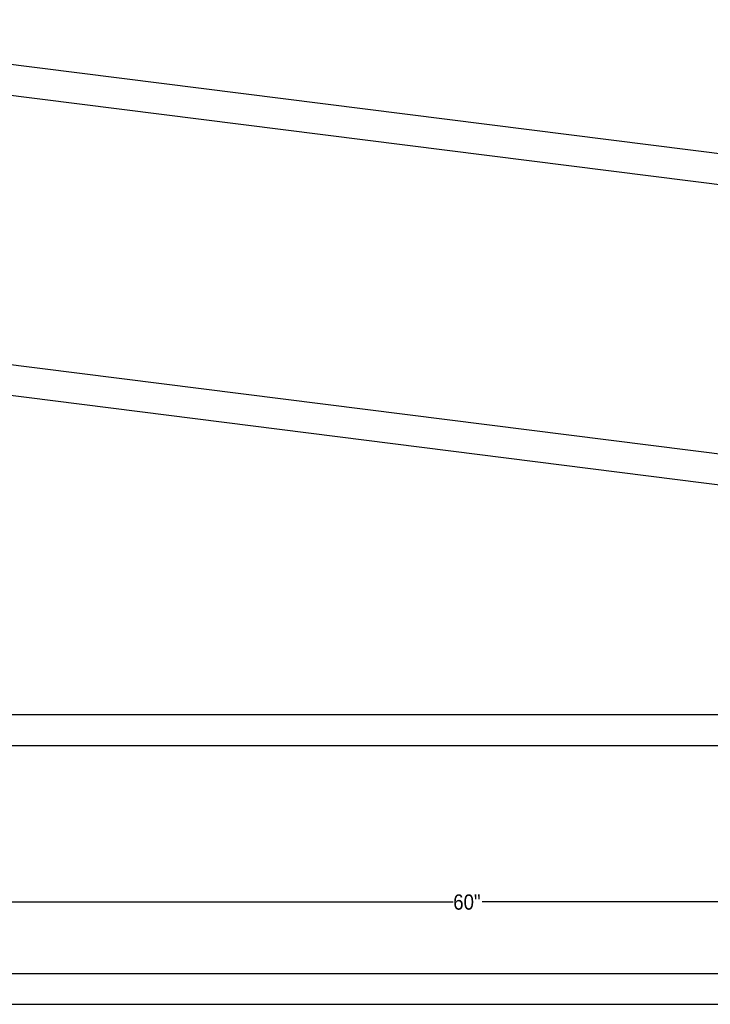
# Model space of a CAD drawing. Header units: inches. Extents: x 0 to 90, y 0 to 120.
# Tile 4 of 11: x 23 to 45, y 36 to 68. Entities that reach past the tile are written whole.
import ezdxf

# ---------------------------------------------------------------- set-up
doc = ezdxf.new("R2010")
doc.units = ezdxf.units.IN
doc.header["$MEASUREMENT"] = 0
doc.linetypes.add('SLD-Solid', pattern=[0])
doc.layers.add('DIMS', color=5, linetype='SLD-Solid')
doc.styles.add('SLDTEXTSTYLE1', font='GOTHIC.TTF', dxfattribs={"width": 0.913})
doc.dimstyles.new('SLDDIMSTYLE0', dxfattribs={"dimtxt": 0.5, "dimasz": 0.3, "dimexe": 0, "dimexo": 0.0625, "dimgap": 0.125, "dimtad": 0, "dimtih": 1, "dimtoh": 1, "dimrnd": 1e-09, "dimzin": 12, "dimdsep": 46, "dimlunit": 5, "dimtxsty": 'SLDTEXTSTYLE1', "dimblk1": 'OPEN90', "dimblk2": 'OPEN90', "dimsah": 1, "dimcen": 0.09, "dimadec": 0, "dimazin": 3, "dimtfac": 1, "dimtofl": 0, "dimtmove": 0, "dimatfit": 3, "dimldrblk": 'OPEN90', "dimfxl": 0, "dimfrac": 2, "dimtolj": 1, "dimtzin": 12, "dimarcsym": 0})

# ---------------------------------------------------------------- blocks, each defined once
blk = doc.blocks.new('_Open90')
at = {"color": 0, "linetype": 'ByBlock', "lineweight": -2}
for p, q in [((0, 0), (-1, 0)), ((-0.5, 0.5), (0, 0)), ((0, 0), (-0.5, -0.5))]:
    blk.add_line(p, q, dxfattribs=at)
blk = doc.blocks.new('_D')
at = {"layer": 'DIMS'}
for p, q in [((7.491, 39.062), (7.491, 39.977)), ((67.491, 39.062), (67.491, 39.977)), ((7.491, 39.602), (37.019, 39.602)), ((67.491, 39.602), (37.964, 39.602))]:
    blk.add_line(p, q, dxfattribs=at)
at = {"layer": 'DIMS', "xscale": 0.3, "yscale": 0.3, "rotation": 180.0000000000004}
blk.add_blockref('_Open90', (7.491, 39.602), dxfattribs=at)
at = {"layer": 'DIMS', "xscale": 0.3, "yscale": 0.3}
blk.add_blockref('_Open90', (67.491, 39.602), dxfattribs=at)
at = {"layer": 'DIMS', "insert": (37.019, 39.843), "char_height": 0.5, "attachment_point": 1, "style": 'SLDTEXTSTYLE1'}
blk.add_mtext('60"', dxfattribs=at)

msp = doc.modelspace()

# ---------------------------------------------------------------- linework, layer by layer
at = {"color": 7, "linetype": 'SLD-Solid', "lineweight": 25}
for p, q in [((67.0148242, 61.4197333), (10.8899634, 68.4908011)), ((10.7654634, 67.502613), (66.8903242, 60.4315451)), ((64.9775399, 51.841449), (10.2951828, 58.7307785)), ((10.1706828, 57.7425903), (64.8537326, 50.8531736)), ((66.737074, 45.7201963), (8.245074, 45.7201963)), ((8.245074, 44.7241963), (66.737074, 44.7241963)), ((66.737074, 37.2396282), (8.245074, 37.2396282)), ((8.245074, 36.2436282), (66.737074, 36.2436282))]:
    msp.add_line(p, q, dxfattribs=at)

# ---------------------------------------------------------------- dimensions: what is measured, and where the dimension line sits
at = {"layer": 'DIMS'}
dim = msp.add_linear_dim(base=(67.491074, 39.6015495), p1=(7.491074, 38.8958204), p2=(67.491074, 38.8958204), dimstyle='SLDDIMSTYLE0', dxfattribs=at)
dim.commit()
dim.dimension.update_dxf_attribs({"geometry": '_D', "text_midpoint": (37.491074, 39.6015495), "dimtype": 160})

doc.saveas('drawing.dxf')
